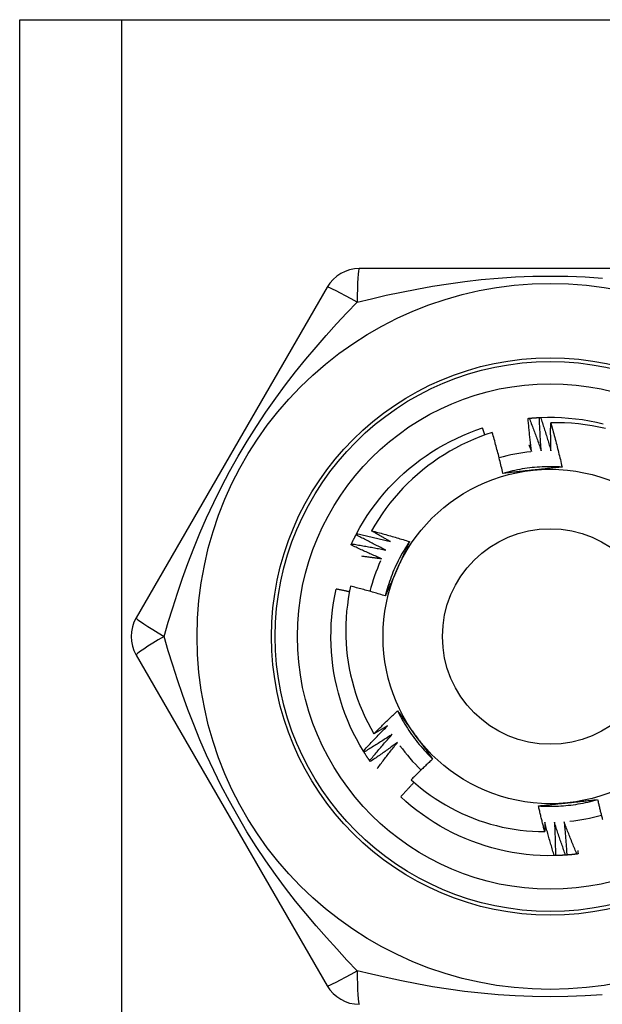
# Model space of a CAD drawing. Header units: inches. Extents: x 10 to 197, y 9 to 109.
# Tile 69 of 111: x 13.56 to 13.868, y 75.201 to 75.722. Entities that reach past the tile are written whole.
import ezdxf

# ---------------------------------------------------------------- set-up
doc = ezdxf.new("R2010")
doc.units = ezdxf.units.IN
doc.header["$MEASUREMENT"] = 0
doc.layers.add('Visible Edges(ANSI)', color=7, linetype='Continuous', lineweight=25)
doc.layers.add('Visible Tangent Edges(ANSI)', color=7, linetype='Continuous', lineweight=25)

msp = doc.modelspace()

# ---------------------------------------------------------------- linework, layer by layer
at = {"layer": 'Visible Edges(ANSI)'}
for p, q in [((13.55973, 75.72247), (13.61358, 75.72247)), ((13.55973, 18.96657), (13.55973, 75.72247)), ((13.61358, 75.72247), (14.06788, 75.72247)), ((13.94188, 75.59058), (13.73958, 75.59058)), ((13.72253, 75.58074), (13.62138, 75.40554)), ((13.73786, 75.44962), (13.73814, 75.45016)), ((13.62138, 75.38586), (13.72253, 75.21066)), ((13.74207, 75.33443), (13.74175, 75.33494)), ((13.74538, 75.32939), (13.74504, 75.32989)), ((13.84346, 75.27959), (13.84285, 75.27958))]:
    msp.add_line(p, q, dxfattribs=at)
at = {"layer": 'Visible Edges(ANSI)', "flags": 128}
for points in [[(13.82897, 75.51125), (13.829, 75.51125), (13.82902, 75.51125), (13.82905, 75.51126), (13.82907, 75.51126), (13.8291, 75.51126), (13.82912, 75.51126), (13.82915, 75.51127), (13.82917, 75.51127), (13.8292, 75.51127), (13.82922, 75.51127), (13.82925, 75.51128), (13.82927, 75.51128), (13.8293, 75.51128), (13.82932, 75.51128), (13.82935, 75.51129), (13.82937, 75.51129), (13.8294, 75.51129), (13.82942, 75.51129), (13.82945, 75.51129), (13.82947, 75.5113), (13.8295, 75.5113), (13.82952, 75.5113), (13.82955, 75.5113), (13.82957, 75.51131)], [(13.83088, 75.49363), (13.83078, 75.49437), (13.83068, 75.4951), (13.83059, 75.49583), (13.8305, 75.49656), (13.83041, 75.49729), (13.83032, 75.49803), (13.83023, 75.49876), (13.83015, 75.49949), (13.83006, 75.50023), (13.82998, 75.50096), (13.8299, 75.50169), (13.82982, 75.50243), (13.82974, 75.50316), (13.82967, 75.5039), (13.82959, 75.50463), (13.82952, 75.50536), (13.82944, 75.5061), (13.82937, 75.50683), (13.8293, 75.50757), (13.82923, 75.5083), (13.82917, 75.50904), (13.8291, 75.50978), (13.82904, 75.51051), (13.82897, 75.51125)], [(13.82957, 75.51131), (13.8298, 75.51133), (13.83002, 75.51135), (13.83025, 75.51137), (13.83048, 75.51139), (13.8307, 75.51141), (13.83093, 75.51143), (13.83115, 75.51145), (13.83138, 75.51147), (13.8316, 75.51148), (13.83183, 75.5115), (13.83205, 75.51152), (13.83228, 75.51154), (13.8325, 75.51155), (13.83273, 75.51157), (13.83296, 75.51158), (13.83318, 75.5116), (13.83341, 75.51161), (13.83363, 75.51163), (13.83386, 75.51164), (13.83408, 75.51165), (13.83431, 75.51167), (13.83454, 75.51168), (13.83476, 75.51169), (13.83499, 75.5117)], [(13.82957, 75.51131), (13.82986, 75.51059), (13.83014, 75.50988), (13.83042, 75.50916), (13.8307, 75.50845), (13.83097, 75.50773), (13.83125, 75.50701), (13.83152, 75.5063), (13.83179, 75.50558), (13.83207, 75.50486), (13.83234, 75.50414), (13.8326, 75.50342), (13.83287, 75.5027), (13.83314, 75.50198), (13.8334, 75.50126), (13.83367, 75.50054), (13.83393, 75.49981), (13.83419, 75.49909), (13.83445, 75.49837), (13.8347, 75.49764), (13.83496, 75.49692), (13.83522, 75.49619), (13.83547, 75.49547), (13.83572, 75.49474), (13.83597, 75.49401)], [(13.83499, 75.5117), (13.83501, 75.5117), (13.83504, 75.5117), (13.83506, 75.51171), (13.83509, 75.51171), (13.83511, 75.51171), (13.83514, 75.51171), (13.83516, 75.51171), (13.83519, 75.51171), (13.83521, 75.51171), (13.83524, 75.51171), (13.83526, 75.51172), (13.83529, 75.51172), (13.83531, 75.51172), (13.83534, 75.51172), (13.83536, 75.51172), (13.83539, 75.51172), (13.83541, 75.51172), (13.83544, 75.51172), (13.83546, 75.51172), (13.83549, 75.51173), (13.83551, 75.51173), (13.83554, 75.51173), (13.83556, 75.51173), (13.83559, 75.51173)], [(13.83597, 75.49401), (13.83591, 75.49475), (13.83586, 75.49549), (13.8358, 75.49622), (13.83575, 75.49696), (13.8357, 75.49769), (13.83565, 75.49843), (13.8356, 75.49917), (13.83555, 75.4999), (13.8355, 75.50064), (13.83546, 75.50138), (13.83542, 75.50211), (13.83537, 75.50285), (13.83533, 75.50359), (13.8353, 75.50432), (13.83526, 75.50506), (13.83522, 75.5058), (13.83519, 75.50654), (13.83515, 75.50727), (13.83512, 75.50801), (13.83509, 75.50875), (13.83506, 75.50949), (13.83504, 75.51023), (13.83501, 75.51096), (13.83499, 75.5117)], [(13.83559, 75.51173), (13.83931, 75.51184), (13.84303, 75.51182), (13.84675, 75.51169), (13.85046, 75.51144), (13.85416, 75.51106), (13.85785, 75.51058), (13.86152, 75.50997), (13.86517, 75.50924), (13.86879, 75.5084)], [(13.83559, 75.51173), (13.83583, 75.511), (13.83608, 75.51027), (13.83632, 75.50955), (13.83656, 75.50882), (13.8368, 75.50809), (13.83704, 75.50736), (13.83727, 75.50663), (13.83751, 75.50589), (13.83774, 75.50516), (13.83798, 75.50443), (13.83821, 75.5037), (13.83844, 75.50296), (13.83866, 75.50223), (13.83889, 75.5015), (13.83912, 75.50076), (13.83934, 75.50003), (13.83956, 75.49929), (13.83978, 75.49856), (13.84, 75.49782), (13.84022, 75.49708), (13.84044, 75.49634), (13.84065, 75.49561), (13.84087, 75.49487), (13.84108, 75.49413)], [(13.73814, 75.45016), (13.73994, 75.45341), (13.74184, 75.45661), (13.74384, 75.45975), (13.74594, 75.46282), (13.74814, 75.46582), (13.75043, 75.46875), (13.75282, 75.4716), (13.7553, 75.47438), (13.75786, 75.47707), (13.76051, 75.47969), (13.76324, 75.48221), (13.76605, 75.48465), (13.76894, 75.487), (13.7719, 75.48925), (13.77493, 75.49141), (13.77803, 75.49346), (13.78119, 75.49542), (13.78441, 75.49728), (13.7877, 75.49903), (13.79103, 75.50067), (13.79442, 75.50221), (13.79785, 75.50364), (13.80133, 75.50496), (13.80485, 75.50616)], [(13.80611, 75.50244), (13.80606, 75.50259), (13.80601, 75.50275), (13.80596, 75.5029), (13.80591, 75.50306), (13.80585, 75.50322), (13.8058, 75.50337), (13.80575, 75.50353), (13.8057, 75.50368), (13.80564, 75.50384), (13.80559, 75.50399), (13.80554, 75.50415), (13.80549, 75.5043), (13.80544, 75.50446), (13.80538, 75.50461), (13.80533, 75.50477), (13.80528, 75.50492), (13.80522, 75.50508), (13.80517, 75.50523), (13.80512, 75.50539), (13.80507, 75.50554), (13.80501, 75.5057), (13.80496, 75.50585), (13.80491, 75.50601), (13.80485, 75.50616)], [(13.84108, 75.49413), (13.84106, 75.49474), (13.84105, 75.49536), (13.84103, 75.49597), (13.84102, 75.49659), (13.84101, 75.4972), (13.841, 75.49782), (13.84099, 75.49843), (13.84098, 75.49905), (13.84097, 75.49967), (13.84096, 75.50028), (13.84096, 75.5009), (13.84095, 75.50151), (13.84095, 75.50213), (13.84094, 75.50274), (13.84094, 75.50336), (13.84094, 75.50397), (13.84094, 75.50459), (13.84094, 75.50521), (13.84094, 75.50582), (13.84095, 75.50644), (13.84095, 75.50705), (13.84096, 75.50767), (13.84096, 75.50828), (13.84097, 75.5089)], [(13.87001, 75.50588), (13.86644, 75.50667), (13.86285, 75.50734), (13.85923, 75.50789), (13.8556, 75.50833), (13.85196, 75.50865), (13.8483, 75.50885), (13.84464, 75.50893), (13.84097, 75.5089)], [(13.84097, 75.5089), (13.84125, 75.50793), (13.84152, 75.50696), (13.8418, 75.50599), (13.84207, 75.50502), (13.84234, 75.50405), (13.8426, 75.50308), (13.84287, 75.5021), (13.84313, 75.50113), (13.84338, 75.50015), (13.84364, 75.49918), (13.84389, 75.4982), (13.84415, 75.49723), (13.84439, 75.49625), (13.84464, 75.49527), (13.84488, 75.49429), (13.84513, 75.49331), (13.84536, 75.49233), (13.8456, 75.49135), (13.84583, 75.49037), (13.84607, 75.48939), (13.84629, 75.48841), (13.84652, 75.48743), (13.84674, 75.48644), (13.84697, 75.48546)], [(13.81002, 75.50374), (13.80668, 75.50264), (13.80337, 75.50142), (13.8001, 75.5001), (13.79687, 75.49868), (13.79369, 75.49716), (13.79056, 75.49554), (13.78749, 75.49382), (13.78448, 75.49201), (13.78153, 75.49011), (13.77863, 75.48812), (13.77581, 75.48603), (13.77305, 75.48386), (13.77035, 75.48159), (13.76773, 75.47924), (13.76518, 75.47681), (13.76271, 75.47429), (13.76032, 75.4717), (13.75802, 75.46904), (13.7558, 75.46631), (13.75368, 75.46351), (13.75164, 75.46064), (13.7497, 75.45771), (13.74785, 75.45473), (13.7461, 75.45168)], [(13.81565, 75.48211), (13.81544, 75.48302), (13.81523, 75.48392), (13.81502, 75.48483), (13.8148, 75.48574), (13.81458, 75.48664), (13.81436, 75.48755), (13.81414, 75.48845), (13.81392, 75.48936), (13.81369, 75.49026), (13.81346, 75.49117), (13.81323, 75.49207), (13.81299, 75.49297), (13.81276, 75.49387), (13.81252, 75.49477), (13.81228, 75.49567), (13.81204, 75.49657), (13.81179, 75.49747), (13.81155, 75.49837), (13.8113, 75.49927), (13.81104, 75.50016), (13.81079, 75.50106), (13.81053, 75.50196), (13.81028, 75.50285), (13.81002, 75.50374)], [(13.82944, 75.49715), (13.8295, 75.497), (13.82956, 75.49686), (13.82962, 75.49671), (13.82968, 75.49656), (13.82974, 75.49642), (13.8298, 75.49627), (13.82986, 75.49613), (13.82992, 75.49598), (13.82998, 75.49583), (13.83004, 75.49569), (13.8301, 75.49554), (13.83016, 75.49539), (13.83022, 75.49525), (13.83028, 75.4951), (13.83034, 75.49495), (13.8304, 75.49481), (13.83046, 75.49466), (13.83052, 75.49451), (13.83058, 75.49437), (13.83064, 75.49422), (13.8307, 75.49407), (13.83076, 75.49393), (13.83082, 75.49378), (13.83088, 75.49363)], [(13.84696, 75.48545), (13.84565, 75.48553), (13.84433, 75.48559), (13.84301, 75.48563), (13.84169, 75.48566), (13.84037, 75.48566), (13.83905, 75.48565), (13.83774, 75.48561), (13.83642, 75.48556), (13.8351, 75.48548), (13.83378, 75.48539), (13.83247, 75.48528), (13.83116, 75.48515), (13.82985, 75.485), (13.82854, 75.48483), (13.82723, 75.48465), (13.82593, 75.48444), (13.82463, 75.48421), (13.82333, 75.48397), (13.82204, 75.48371), (13.82075, 75.48342), (13.81947, 75.48312), (13.81819, 75.4828), (13.81692, 75.48246), (13.81565, 75.48211)], [(13.83147, 75.4838), (13.8308, 75.48373), (13.83014, 75.48366), (13.82948, 75.48359), (13.82881, 75.48352), (13.82815, 75.48345), (13.82749, 75.48338), (13.82683, 75.48331), (13.82617, 75.48324), (13.82551, 75.48317), (13.82485, 75.4831), (13.82419, 75.48303), (13.82353, 75.48296), (13.82287, 75.48289), (13.82221, 75.48282), (13.82155, 75.48275), (13.8209, 75.48268), (13.82024, 75.48261), (13.81958, 75.48254), (13.81893, 75.48247), (13.81827, 75.48239), (13.81761, 75.48232), (13.81696, 75.48225), (13.8163, 75.48218), (13.81565, 75.48211)], [(13.84697, 75.48546), (13.84632, 75.48539), (13.84568, 75.48532), (13.84504, 75.48525), (13.8444, 75.48518), (13.84376, 75.48511), (13.84311, 75.48504), (13.84247, 75.48497), (13.84183, 75.4849), (13.84118, 75.48483), (13.84054, 75.48476), (13.83989, 75.48469), (13.83925, 75.48462), (13.8386, 75.48455), (13.83796, 75.48448), (13.83731, 75.48442), (13.83666, 75.48435), (13.83602, 75.48428), (13.83537, 75.48421), (13.83472, 75.48414), (13.83407, 75.48407), (13.83342, 75.484), (13.83277, 75.48394), (13.83212, 75.48387), (13.83147, 75.4838)], [(13.73546, 75.44476), (13.73555, 75.44496), (13.73565, 75.44517), (13.73574, 75.44537), (13.73584, 75.44558), (13.73594, 75.44578), (13.73604, 75.44598), (13.73613, 75.44619), (13.73623, 75.44639), (13.73633, 75.44659), (13.73643, 75.4468), (13.73653, 75.447), (13.73663, 75.4472), (13.73673, 75.44741), (13.73683, 75.44761), (13.73693, 75.44781), (13.73703, 75.44801), (13.73714, 75.44821), (13.73724, 75.44842), (13.73734, 75.44862), (13.73744, 75.44882), (13.73755, 75.44902), (13.73765, 75.44922), (13.73776, 75.44942), (13.73786, 75.44962)], [(13.7536, 75.44149), (13.75294, 75.44182), (13.75228, 75.44214), (13.75161, 75.44247), (13.75095, 75.4428), (13.75029, 75.44312), (13.74963, 75.44346), (13.74897, 75.44379), (13.74832, 75.44412), (13.74766, 75.44445), (13.747, 75.44479), (13.74634, 75.44513), (13.74569, 75.44546), (13.74503, 75.4458), (13.74438, 75.44614), (13.74372, 75.44649), (13.74307, 75.44683), (13.74242, 75.44717), (13.74176, 75.44752), (13.74111, 75.44787), (13.74046, 75.44821), (13.73981, 75.44856), (13.73916, 75.44892), (13.73851, 75.44927), (13.73786, 75.44962)], [(13.73814, 75.45016), (13.73889, 75.45), (13.73965, 75.44984), (13.7404, 75.44968), (13.74115, 75.44951), (13.7419, 75.44935), (13.74265, 75.44918), (13.7434, 75.44902), (13.74415, 75.44885), (13.7449, 75.44868), (13.74564, 75.44851), (13.74639, 75.44833), (13.74714, 75.44816), (13.74789, 75.44798), (13.74864, 75.44781), (13.74938, 75.44763), (13.75013, 75.44745), (13.75088, 75.44727), (13.75162, 75.44708), (13.75237, 75.4469), (13.75312, 75.44671), (13.75386, 75.44653), (13.75461, 75.44634), (13.75535, 75.44615), (13.7561, 75.44595)], [(13.7461, 75.45168), (13.74694, 75.45146), (13.74778, 75.45125), (13.74862, 75.45103), (13.74946, 75.4508), (13.7503, 75.45058), (13.75113, 75.45035), (13.75197, 75.45013), (13.75281, 75.4499), (13.75364, 75.44967), (13.75448, 75.44943), (13.75531, 75.4492), (13.75615, 75.44896), (13.75698, 75.44872), (13.75781, 75.44848), (13.75865, 75.44824), (13.75948, 75.448), (13.76031, 75.44775), (13.76114, 75.44751), (13.76197, 75.44726), (13.7628, 75.447), (13.76363, 75.44675), (13.76446, 75.4465), (13.76529, 75.44624), (13.76612, 75.44598)], [(13.7561, 75.44595), (13.75568, 75.44619), (13.75526, 75.44642), (13.75484, 75.44665), (13.75442, 75.44689), (13.754, 75.44712), (13.75358, 75.44736), (13.75316, 75.44759), (13.75275, 75.44783), (13.75233, 75.44807), (13.75191, 75.4483), (13.7515, 75.44854), (13.75108, 75.44878), (13.75066, 75.44902), (13.75025, 75.44926), (13.74983, 75.4495), (13.74942, 75.44974), (13.749, 75.44998), (13.74859, 75.45022), (13.74817, 75.45046), (13.74776, 75.4507), (13.74734, 75.45095), (13.74693, 75.45119), (13.74652, 75.45144), (13.7461, 75.45168)], [(13.7352, 75.44421), (13.73521, 75.44423), (13.73522, 75.44426), (13.73523, 75.44428), (13.73524, 75.4443), (13.73525, 75.44432), (13.73526, 75.44435), (13.73528, 75.44437), (13.73529, 75.44439), (13.7353, 75.44442), (13.73531, 75.44444), (13.73532, 75.44446), (13.73533, 75.44448), (13.73534, 75.44451), (13.73535, 75.44453), (13.73536, 75.44455), (13.73537, 75.44458), (13.73538, 75.4446), (13.73539, 75.44462), (13.7354, 75.44464), (13.73541, 75.44467), (13.73542, 75.44469), (13.73543, 75.44471), (13.73544, 75.44473), (13.73546, 75.44476)], [(13.75134, 75.43691), (13.75066, 75.4372), (13.74999, 75.43749), (13.74931, 75.43778), (13.74863, 75.43807), (13.74795, 75.43837), (13.74728, 75.43866), (13.7466, 75.43896), (13.74593, 75.43926), (13.74525, 75.43956), (13.74458, 75.43986), (13.7439, 75.44016), (13.74323, 75.44046), (13.74256, 75.44077), (13.74189, 75.44107), (13.74122, 75.44138), (13.74055, 75.44169), (13.73988, 75.442), (13.73921, 75.44231), (13.73854, 75.44263), (13.73787, 75.44294), (13.7372, 75.44326), (13.73653, 75.44357), (13.73587, 75.44389), (13.7352, 75.44421)], [(13.73546, 75.44476), (13.73621, 75.44464), (13.73697, 75.44452), (13.73773, 75.4444), (13.73849, 75.44427), (13.73925, 75.44415), (13.74, 75.44402), (13.74076, 75.44389), (13.74152, 75.44376), (13.74227, 75.44363), (13.74303, 75.4435), (13.74379, 75.44337), (13.74454, 75.44323), (13.7453, 75.44309), (13.74606, 75.44296), (13.74681, 75.44282), (13.74757, 75.44268), (13.74832, 75.44253), (13.74908, 75.44239), (13.74983, 75.44224), (13.75059, 75.4421), (13.75134, 75.44195), (13.75209, 75.4418), (13.75285, 75.44165), (13.7536, 75.44149)], [(13.76612, 75.44598), (13.76539, 75.44488), (13.76468, 75.44377), (13.76399, 75.44265), (13.76331, 75.44151), (13.76264, 75.44037), (13.762, 75.43922), (13.76137, 75.43806), (13.76076, 75.4369), (13.76016, 75.43572), (13.75958, 75.43453), (13.75902, 75.43334), (13.75848, 75.43214), (13.75795, 75.43093), (13.75744, 75.42971), (13.75695, 75.42849), (13.75648, 75.42725), (13.75603, 75.42602), (13.75559, 75.42477), (13.75517, 75.42352), (13.75477, 75.42226), (13.75439, 75.421), (13.75403, 75.41973), (13.75368, 75.41846), (13.75336, 75.41718)], [(13.76612, 75.44598), (13.76586, 75.44539), (13.7656, 75.4448), (13.76534, 75.44421), (13.76508, 75.44362), (13.76482, 75.44302), (13.76456, 75.44243), (13.76429, 75.44184), (13.76403, 75.44125), (13.76377, 75.44066), (13.76351, 75.44007), (13.76325, 75.43947), (13.76298, 75.43888), (13.76272, 75.43829), (13.76246, 75.43769), (13.76219, 75.4371), (13.76193, 75.43651), (13.76166, 75.43591), (13.7614, 75.43532), (13.76113, 75.43472), (13.76087, 75.43412), (13.7606, 75.43353), (13.76034, 75.43293), (13.76007, 75.43233), (13.7598, 75.43173)], [(13.74075, 75.43836), (13.7412, 75.4383), (13.74164, 75.43825), (13.74208, 75.43819), (13.74252, 75.43814), (13.74296, 75.43808), (13.7434, 75.43802), (13.74385, 75.43796), (13.74429, 75.43791), (13.74473, 75.43785), (13.74517, 75.43779), (13.74561, 75.43773), (13.74605, 75.43767), (13.74649, 75.43761), (13.74693, 75.43755), (13.74738, 75.43749), (13.74782, 75.43742), (13.74826, 75.43736), (13.7487, 75.4373), (13.74914, 75.43724), (13.74958, 75.43717), (13.75002, 75.43711), (13.75046, 75.43704), (13.7509, 75.43698), (13.75134, 75.43691)], [(13.7598, 75.43173), (13.75953, 75.43112), (13.75926, 75.43051), (13.75899, 75.4299), (13.75872, 75.42929), (13.75845, 75.42868), (13.75818, 75.42808), (13.75791, 75.42747), (13.75764, 75.42686), (13.75737, 75.42625), (13.7571, 75.42565), (13.75683, 75.42504), (13.75656, 75.42444), (13.75629, 75.42383), (13.75602, 75.42322), (13.75576, 75.42262), (13.75549, 75.42201), (13.75522, 75.42141), (13.75495, 75.42081), (13.75469, 75.4202), (13.75442, 75.4196), (13.75415, 75.41899), (13.75389, 75.41839), (13.75362, 75.41779), (13.75336, 75.41718)], [(13.74175, 75.33494), (13.73985, 75.33814), (13.73806, 75.3414), (13.73638, 75.34472), (13.7348, 75.34809), (13.73333, 75.3515), (13.73196, 75.35497), (13.73072, 75.35847), (13.72958, 75.36201), (13.72856, 75.36559), (13.72765, 75.3692), (13.72686, 75.37283), (13.72619, 75.37649), (13.72563, 75.38017), (13.72519, 75.38386), (13.72487, 75.38757), (13.72467, 75.39129), (13.72459, 75.395), (13.72463, 75.39872), (13.72478, 75.40244), (13.72506, 75.40615), (13.72545, 75.40985), (13.72596, 75.41353), (13.72659, 75.4172), (13.72734, 75.42085)], [(13.73437, 75.41935), (13.73408, 75.41941), (13.73379, 75.41948), (13.73349, 75.41954), (13.7332, 75.4196), (13.73291, 75.41967), (13.73262, 75.41973), (13.73232, 75.4198), (13.73203, 75.41986), (13.73174, 75.41992), (13.73145, 75.41999), (13.73115, 75.42005), (13.73086, 75.42011), (13.73057, 75.42017), (13.73027, 75.42024), (13.72998, 75.4203), (13.72969, 75.42036), (13.72939, 75.42042), (13.7291, 75.42048), (13.72881, 75.42054), (13.72851, 75.4206), (13.72822, 75.42067), (13.72793, 75.42073), (13.72763, 75.42079), (13.72734, 75.42085)], [(13.73499, 75.42234), (13.73431, 75.41903), (13.73373, 75.41571), (13.73326, 75.41237), (13.73289, 75.40902), (13.73263, 75.40565), (13.73247, 75.40227), (13.73241, 75.39889), (13.73246, 75.3955), (13.73262, 75.39213), (13.73288, 75.38876), (13.73325, 75.3854), (13.73372, 75.38206), (13.7343, 75.37874), (13.73498, 75.37544), (13.73576, 75.37216), (13.73664, 75.36891), (13.73763, 75.36568), (13.73872, 75.36248), (13.73991, 75.35932), (13.7412, 75.35619), (13.74259, 75.3531), (13.74407, 75.35007), (13.74565, 75.34708), (13.74732, 75.34415)], [(13.75336, 75.41718), (13.7526, 75.41742), (13.75184, 75.41765), (13.75108, 75.41788), (13.75032, 75.41811), (13.74955, 75.41834), (13.74879, 75.41856), (13.74803, 75.41878), (13.74726, 75.41901), (13.7465, 75.41923), (13.74574, 75.41945), (13.74497, 75.41966), (13.74421, 75.41988), (13.74344, 75.42009), (13.74267, 75.4203), (13.74191, 75.42051), (13.74114, 75.42072), (13.74037, 75.42093), (13.7396, 75.42114), (13.73884, 75.42134), (13.73807, 75.42154), (13.7373, 75.42174), (13.73653, 75.42194), (13.73576, 75.42214), (13.73499, 75.42234)], [(13.74732, 75.34415), (13.74783, 75.34467), (13.74834, 75.34518), (13.74886, 75.34569), (13.74937, 75.3462), (13.74989, 75.34671), (13.75041, 75.34722), (13.75093, 75.34773), (13.75144, 75.34824), (13.75196, 75.34875), (13.75249, 75.34925), (13.75301, 75.34975), (13.75353, 75.35026), (13.75405, 75.35076), (13.75458, 75.35126), (13.75511, 75.35176), (13.75563, 75.35226), (13.75616, 75.35276), (13.75669, 75.35326), (13.75722, 75.35376), (13.75775, 75.35425), (13.75828, 75.35475), (13.75881, 75.35524), (13.75935, 75.35573), (13.75988, 75.35623)], [(13.75988, 75.35623), (13.76026, 75.35571), (13.76064, 75.35518), (13.76103, 75.35466), (13.76141, 75.35414), (13.76179, 75.35362), (13.76217, 75.3531), (13.76255, 75.35258), (13.76294, 75.35206), (13.76332, 75.35153), (13.7637, 75.35101), (13.76408, 75.35049), (13.76446, 75.34996), (13.76484, 75.34944), (13.76523, 75.34891), (13.76561, 75.34839), (13.76599, 75.34786), (13.76637, 75.34733), (13.76676, 75.34681), (13.76714, 75.34628), (13.76753, 75.34575), (13.76791, 75.34522), (13.76829, 75.34469), (13.76868, 75.34416), (13.76906, 75.34363)], [(13.75989, 75.35623), (13.76047, 75.35505), (13.76108, 75.35388), (13.7617, 75.35271), (13.76234, 75.35156), (13.763, 75.35042), (13.76367, 75.34928), (13.76436, 75.34816), (13.76507, 75.34704), (13.76579, 75.34594), (13.76653, 75.34484), (13.76728, 75.34376), (13.76805, 75.34269), (13.76883, 75.34163), (13.76963, 75.34058), (13.77045, 75.33954), (13.77128, 75.33852), (13.77213, 75.3375), (13.77298, 75.3365), (13.77386, 75.33552), (13.77475, 75.33454), (13.77565, 75.33358), (13.77657, 75.33263), (13.7775, 75.3317), (13.77844, 75.33078)], [(13.74175, 75.33494), (13.74227, 75.33551), (13.74278, 75.33607), (13.7433, 75.33664), (13.74383, 75.3372), (13.74435, 75.33777), (13.74487, 75.33833), (13.7454, 75.33889), (13.74592, 75.33945), (13.74645, 75.34001), (13.74698, 75.34057), (13.7475, 75.34113), (13.74803, 75.34168), (13.74857, 75.34224), (13.7491, 75.34279), (13.74963, 75.34334), (13.75016, 75.3439), (13.7507, 75.34445), (13.75124, 75.345), (13.75177, 75.34555), (13.75231, 75.3461), (13.75285, 75.34664), (13.75339, 75.34719), (13.75394, 75.34774), (13.75448, 75.34828)], [(13.75448, 75.34828), (13.75418, 75.3481), (13.75389, 75.34793), (13.75359, 75.34776), (13.75329, 75.34758), (13.75299, 75.34741), (13.7527, 75.34723), (13.7524, 75.34706), (13.7521, 75.34689), (13.7518, 75.34671), (13.75151, 75.34654), (13.75121, 75.34637), (13.75091, 75.3462), (13.75061, 75.34603), (13.75031, 75.34585), (13.75001, 75.34568), (13.74972, 75.34551), (13.74942, 75.34534), (13.74912, 75.34517), (13.74882, 75.345), (13.74852, 75.34483), (13.74822, 75.34466), (13.74792, 75.34449), (13.74762, 75.34432), (13.74732, 75.34415)], [(13.75706, 75.34387), (13.75644, 75.34346), (13.75583, 75.34305), (13.75521, 75.34265), (13.75459, 75.34225), (13.75397, 75.34184), (13.75335, 75.34144), (13.75273, 75.34104), (13.75211, 75.34064), (13.75149, 75.34025), (13.75087, 75.33985), (13.75024, 75.33945), (13.74962, 75.33906), (13.74899, 75.33867), (13.74837, 75.33828), (13.74774, 75.33789), (13.74711, 75.3375), (13.74649, 75.33711), (13.74586, 75.33672), (13.74523, 75.33634), (13.7446, 75.33595), (13.74396, 75.33557), (13.74333, 75.33519), (13.7427, 75.33481), (13.74207, 75.33443)], [(13.74504, 75.32989), (13.74552, 75.33048), (13.74601, 75.33107), (13.7465, 75.33166), (13.74699, 75.33225), (13.74748, 75.33284), (13.74798, 75.33343), (13.74847, 75.33402), (13.74897, 75.33461), (13.74947, 75.33519), (13.74996, 75.33578), (13.75046, 75.33636), (13.75096, 75.33694), (13.75146, 75.33753), (13.75197, 75.33811), (13.75247, 75.33869), (13.75298, 75.33927), (13.75348, 75.33984), (13.75399, 75.34042), (13.7545, 75.341), (13.75501, 75.34157), (13.75552, 75.34215), (13.75603, 75.34272), (13.75654, 75.34329), (13.75706, 75.34387)], [(13.76906, 75.34363), (13.76946, 75.34309), (13.76985, 75.34255), (13.77024, 75.34201), (13.77063, 75.34147), (13.77103, 75.34094), (13.77142, 75.3404), (13.77181, 75.33986), (13.7722, 75.33932), (13.77259, 75.33878), (13.77298, 75.33825), (13.77337, 75.33771), (13.77376, 75.33718), (13.77415, 75.33664), (13.77454, 75.33611), (13.77493, 75.33557), (13.77532, 75.33504), (13.77571, 75.3345), (13.7761, 75.33397), (13.77649, 75.33344), (13.77688, 75.33291), (13.77727, 75.33237), (13.77766, 75.33184), (13.77805, 75.33131), (13.77844, 75.33078)], [(13.75986, 75.33959), (13.75927, 75.33916), (13.75867, 75.33872), (13.75808, 75.33828), (13.75748, 75.33785), (13.75688, 75.33741), (13.75629, 75.33698), (13.75569, 75.33655), (13.75509, 75.33612), (13.75449, 75.33569), (13.75389, 75.33526), (13.75329, 75.33483), (13.75268, 75.33441), (13.75208, 75.33398), (13.75147, 75.33356), (13.75087, 75.33314), (13.75026, 75.33272), (13.74965, 75.3323), (13.74905, 75.33188), (13.74844, 75.33146), (13.74783, 75.33104), (13.74722, 75.33063), (13.7466, 75.33021), (13.74599, 75.3298), (13.74538, 75.32939)], [(13.7491, 75.32571), (13.74953, 75.32629), (13.74997, 75.32688), (13.75041, 75.32747), (13.75085, 75.32805), (13.75129, 75.32864), (13.75173, 75.32922), (13.75217, 75.3298), (13.75261, 75.33039), (13.75306, 75.33097), (13.7535, 75.33155), (13.75395, 75.33213), (13.7544, 75.33271), (13.75485, 75.33329), (13.7553, 75.33386), (13.75575, 75.33444), (13.7562, 75.33502), (13.75666, 75.33559), (13.75711, 75.33616), (13.75757, 75.33674), (13.75802, 75.33731), (13.75848, 75.33788), (13.75894, 75.33845), (13.7594, 75.33902), (13.75986, 75.33959)], [(13.74504, 75.32989), (13.74491, 75.33007), (13.74478, 75.33026), (13.74465, 75.33045), (13.74453, 75.33063), (13.7444, 75.33082), (13.74427, 75.33101), (13.74415, 75.3312), (13.74402, 75.33138), (13.7439, 75.33157), (13.74377, 75.33176), (13.74365, 75.33195), (13.74352, 75.33214), (13.7434, 75.33233), (13.74328, 75.33252), (13.74315, 75.33271), (13.74303, 75.3329), (13.74291, 75.33309), (13.74279, 75.33328), (13.74267, 75.33347), (13.74255, 75.33366), (13.74243, 75.33385), (13.7423, 75.33404), (13.74219, 75.33424), (13.74207, 75.33443)], [(13.77844, 75.33078), (13.77796, 75.33033), (13.77748, 75.32988), (13.777, 75.32943), (13.77652, 75.32898), (13.77604, 75.32853), (13.77556, 75.32808), (13.77508, 75.32762), (13.7746, 75.32717), (13.77413, 75.32671), (13.77365, 75.32626), (13.77318, 75.3258), (13.77271, 75.32534), (13.77223, 75.32488), (13.77176, 75.32443), (13.77129, 75.32397), (13.77082, 75.3235), (13.77035, 75.32304), (13.76988, 75.32258), (13.76942, 75.32212), (13.76895, 75.32165), (13.76848, 75.32119), (13.76802, 75.32072), (13.76755, 75.32026), (13.76709, 75.31979)], [(13.76862, 75.31842), (13.76832, 75.31811), (13.76802, 75.31779), (13.76772, 75.31747), (13.76742, 75.31716), (13.76712, 75.31684), (13.76682, 75.31653), (13.76653, 75.31621), (13.76623, 75.31589), (13.76593, 75.31557), (13.76563, 75.31525), (13.76534, 75.31494), (13.76504, 75.31462), (13.76475, 75.3143), (13.76445, 75.31398), (13.76416, 75.31366), (13.76386, 75.31334), (13.76357, 75.31302), (13.76328, 75.31269), (13.76298, 75.31237), (13.76269, 75.31205), (13.7624, 75.31173), (13.76211, 75.31141), (13.76181, 75.31108), (13.76152, 75.31076)], [(13.76709, 75.31979), (13.76951, 75.31764), (13.772, 75.31557), (13.77454, 75.31358), (13.77715, 75.31167), (13.77981, 75.30984), (13.78253, 75.30809), (13.7853, 75.30642), (13.78812, 75.30484), (13.79099, 75.30335), (13.7939, 75.30195), (13.79687, 75.30063), (13.79987, 75.29941), (13.80291, 75.29828), (13.80597, 75.29725), (13.80907, 75.29631), (13.81219, 75.29547), (13.81533, 75.29473), (13.81849, 75.29408), (13.82168, 75.29354), (13.82488, 75.29309), (13.82809, 75.29274), (13.83132, 75.2925), (13.83455, 75.29235), (13.83779, 75.29231)], [(13.84285, 75.27958), (13.83913, 75.27957), (13.83542, 75.27968), (13.8317, 75.27991), (13.828, 75.28026), (13.82431, 75.28073), (13.82063, 75.28131), (13.81698, 75.28201), (13.81335, 75.28283), (13.80975, 75.28377), (13.80618, 75.28482), (13.80265, 75.28598), (13.79915, 75.28726), (13.7957, 75.28864), (13.7923, 75.29014), (13.78894, 75.29175), (13.78564, 75.29346), (13.78239, 75.29527), (13.77921, 75.29719), (13.77608, 75.29922), (13.77303, 75.30134), (13.77004, 75.30355), (13.76712, 75.30586), (13.76428, 75.30827), (13.76152, 75.31076)], [(13.83449, 75.30595), (13.83581, 75.30587), (13.83713, 75.30581), (13.83845, 75.30577), (13.83976, 75.30575), (13.84108, 75.30574), (13.8424, 75.30576), (13.84372, 75.30579), (13.84504, 75.30585), (13.84636, 75.30592), (13.84767, 75.30601), (13.84899, 75.30612), (13.8503, 75.30625), (13.85161, 75.3064), (13.85292, 75.30657), (13.85422, 75.30676), (13.85553, 75.30697), (13.85683, 75.30719), (13.85812, 75.30744), (13.85942, 75.3077), (13.8607, 75.30798), (13.86199, 75.30828), (13.86327, 75.3086), (13.86454, 75.30894), (13.86581, 75.3093)], [(13.83449, 75.30595), (13.83513, 75.30602), (13.83578, 75.30609), (13.83642, 75.30616), (13.83706, 75.30623), (13.8377, 75.3063), (13.83834, 75.30637), (13.83899, 75.30644), (13.83963, 75.30651), (13.84027, 75.30658), (13.84092, 75.30665), (13.84156, 75.30671), (13.84221, 75.30678), (13.84285, 75.30685), (13.8435, 75.30692), (13.84415, 75.30699), (13.84479, 75.30706), (13.84544, 75.30713), (13.84609, 75.30719), (13.84674, 75.30726), (13.84739, 75.30733), (13.84803, 75.3074), (13.84869, 75.30747), (13.84934, 75.30754), (13.84999, 75.3076)], [(13.83779, 75.29231), (13.83765, 75.29287), (13.8375, 75.29344), (13.83736, 75.294), (13.83721, 75.29457), (13.83707, 75.29514), (13.83692, 75.2957), (13.83678, 75.29627), (13.83664, 75.29684), (13.8365, 75.29741), (13.83636, 75.29797), (13.83622, 75.29854), (13.83608, 75.29911), (13.83595, 75.29968), (13.83581, 75.30025), (13.83567, 75.30082), (13.83554, 75.30139), (13.83541, 75.30196), (13.83527, 75.30253), (13.83514, 75.30309), (13.83501, 75.30366), (13.83488, 75.30424), (13.83475, 75.30481), (13.83462, 75.30538), (13.83449, 75.30595)], [(13.84999, 75.3076), (13.85065, 75.30767), (13.85132, 75.30774), (13.85198, 75.30781), (13.85264, 75.30788), (13.85331, 75.30795), (13.85397, 75.30802), (13.85463, 75.30809), (13.85529, 75.30816), (13.85595, 75.30823), (13.85661, 75.3083), (13.85727, 75.30837), (13.85793, 75.30844), (13.85859, 75.30851), (13.85925, 75.30858), (13.8599, 75.30865), (13.86056, 75.30873), (13.86122, 75.3088), (13.86188, 75.30887), (13.86253, 75.30894), (13.86319, 75.30901), (13.86384, 75.30908), (13.8645, 75.30915), (13.86515, 75.30922), (13.86581, 75.3093)], [(13.86581, 75.3093), (13.86593, 75.30879), (13.86604, 75.30828), (13.86616, 75.30777), (13.86628, 75.30726), (13.8664, 75.30676), (13.86652, 75.30625), (13.86664, 75.30574), (13.86676, 75.30523), (13.86688, 75.30473), (13.86701, 75.30422), (13.86713, 75.30371), (13.86725, 75.30321), (13.86738, 75.3027), (13.86751, 75.30219), (13.86763, 75.30169), (13.86776, 75.30118), (13.86789, 75.30068), (13.86802, 75.30017), (13.86814, 75.29967), (13.86827, 75.29916), (13.86841, 75.29866)], [(13.83782, 75.29732), (13.83782, 75.29711), (13.83782, 75.2969), (13.83782, 75.29669), (13.83782, 75.29648), (13.83782, 75.29627), (13.83782, 75.29607), (13.83782, 75.29586), (13.83782, 75.29565), (13.83782, 75.29544), (13.83782, 75.29523), (13.83782, 75.29502), (13.83782, 75.29481), (13.83782, 75.2946), (13.83781, 75.29439), (13.83781, 75.29419), (13.83781, 75.29398), (13.83781, 75.29377), (13.83781, 75.29356), (13.83781, 75.29335), (13.8378, 75.29314), (13.8378, 75.29293), (13.8378, 75.29272), (13.8378, 75.29252), (13.83779, 75.29231)], [(13.84285, 75.27958), (13.84263, 75.28031), (13.8424, 75.28105), (13.84218, 75.28178), (13.84196, 75.28252), (13.84174, 75.28325), (13.84152, 75.28399), (13.8413, 75.28473), (13.84109, 75.28546), (13.84087, 75.2862), (13.84066, 75.28694), (13.84045, 75.28768), (13.84024, 75.28842), (13.84003, 75.28916), (13.83982, 75.2899), (13.83961, 75.29064), (13.83941, 75.29138), (13.83921, 75.29212), (13.839, 75.29286), (13.8388, 75.2936), (13.8386, 75.29434), (13.83841, 75.29509), (13.83821, 75.29583), (13.83801, 75.29657), (13.83782, 75.29732)], [(13.84293, 75.2973), (13.84297, 75.29656), (13.84301, 75.29583), (13.84304, 75.29509), (13.84308, 75.29435), (13.84311, 75.29361), (13.84314, 75.29288), (13.84317, 75.29214), (13.8432, 75.2914), (13.84323, 75.29067), (13.84325, 75.28993), (13.84328, 75.28919), (13.8433, 75.28845), (13.84332, 75.28771), (13.84334, 75.28698), (13.84336, 75.28624), (13.84338, 75.2855), (13.84339, 75.28476), (13.8434, 75.28402), (13.84342, 75.28329), (13.84343, 75.28255), (13.84344, 75.28181), (13.84345, 75.28107), (13.84345, 75.28033), (13.84346, 75.27959)], [(13.84888, 75.27985), (13.84861, 75.28057), (13.84835, 75.28129), (13.84809, 75.28201), (13.84783, 75.28273), (13.84757, 75.28346), (13.84732, 75.28418), (13.84706, 75.28491), (13.84681, 75.28563), (13.84655, 75.28636), (13.8463, 75.28708), (13.84605, 75.28781), (13.84581, 75.28854), (13.84556, 75.28926), (13.84531, 75.28999), (13.84507, 75.29072), (13.84483, 75.29145), (13.84458, 75.29218), (13.84434, 75.29291), (13.8441, 75.29364), (13.84387, 75.29437), (13.84363, 75.2951), (13.8434, 75.29583), (13.84316, 75.29657), (13.84293, 75.2973)], [(13.84804, 75.29755), (13.84811, 75.29681), (13.84819, 75.29608), (13.84826, 75.29534), (13.84833, 75.29461), (13.84841, 75.29388), (13.84848, 75.29314), (13.84854, 75.29241), (13.84861, 75.29167), (13.84868, 75.29094), (13.84874, 75.2902), (13.8488, 75.28947), (13.84886, 75.28873), (13.84892, 75.28799), (13.84898, 75.28726), (13.84904, 75.28652), (13.84909, 75.28579), (13.84914, 75.28505), (13.8492, 75.28431), (13.84925, 75.28358), (13.8493, 75.28284), (13.84935, 75.2821), (13.84939, 75.28137), (13.84944, 75.28063), (13.84948, 75.27989)], [(13.85488, 75.28043), (13.85458, 75.28113), (13.85428, 75.28184), (13.85398, 75.28255), (13.85369, 75.28326), (13.85339, 75.28396), (13.8531, 75.28467), (13.8528, 75.28538), (13.85251, 75.28609), (13.85222, 75.28681), (13.85193, 75.28752), (13.85165, 75.28823), (13.85136, 75.28894), (13.85108, 75.28966), (13.85079, 75.29037), (13.85051, 75.29109), (13.85023, 75.2918), (13.84995, 75.29252), (13.84967, 75.29323), (13.8494, 75.29395), (13.84912, 75.29467), (13.84885, 75.29539), (13.84858, 75.29611), (13.84831, 75.29683), (13.84804, 75.29755)], [(13.84888, 75.27985), (13.84865, 75.27983), (13.84843, 75.27982), (13.8482, 75.2798), (13.84798, 75.27979), (13.84775, 75.27977), (13.84752, 75.27976), (13.8473, 75.27975), (13.84707, 75.27973), (13.84685, 75.27972), (13.84662, 75.27971), (13.84639, 75.2797), (13.84617, 75.27969), (13.84594, 75.27968), (13.84572, 75.27967), (13.84549, 75.27966), (13.84527, 75.27965), (13.84504, 75.27964), (13.84481, 75.27963), (13.84459, 75.27962), (13.84436, 75.27962), (13.84414, 75.27961), (13.84391, 75.2796), (13.84368, 75.2796), (13.84346, 75.27959)], [(13.84948, 75.27989), (13.84945, 75.27989), (13.84943, 75.27989), (13.8494, 75.27988), (13.84938, 75.27988), (13.84935, 75.27988), (13.84933, 75.27988), (13.8493, 75.27988), (13.84928, 75.27988), (13.84925, 75.27987), (13.84923, 75.27987), (13.8492, 75.27987), (13.84918, 75.27987), (13.84915, 75.27987), (13.84913, 75.27986), (13.8491, 75.27986), (13.84908, 75.27986), (13.84905, 75.27986), (13.84903, 75.27986), (13.849, 75.27986), (13.84898, 75.27985), (13.84895, 75.27985), (13.84893, 75.27985), (13.8489, 75.27985), (13.84888, 75.27985)], [(13.85488, 75.28043), (13.85466, 75.2804), (13.85443, 75.28037), (13.85421, 75.28035), (13.85398, 75.28032), (13.85376, 75.28029), (13.85353, 75.28027), (13.85331, 75.28024), (13.85308, 75.28022), (13.85286, 75.2802), (13.85263, 75.28017), (13.85241, 75.28015), (13.85218, 75.28013), (13.85196, 75.2801), (13.85173, 75.28008), (13.85151, 75.28006), (13.85128, 75.28004), (13.85106, 75.28002), (13.85083, 75.28), (13.85061, 75.27998), (13.85038, 75.27996), (13.85016, 75.27994), (13.84993, 75.27993), (13.84971, 75.27991), (13.84948, 75.27989)], [(13.85548, 75.2805), (13.85545, 75.2805), (13.85543, 75.28049), (13.8554, 75.28049), (13.85538, 75.28049), (13.85535, 75.28049), (13.85533, 75.28048), (13.8553, 75.28048), (13.85528, 75.28048), (13.85525, 75.28047), (13.85523, 75.28047), (13.8552, 75.28047), (13.85518, 75.28046), (13.85515, 75.28046), (13.85513, 75.28046), (13.8551, 75.28045), (13.85508, 75.28045), (13.85505, 75.28045), (13.85503, 75.28044), (13.85501, 75.28044), (13.85498, 75.28044), (13.85496, 75.28044), (13.85493, 75.28043), (13.85491, 75.28043), (13.85488, 75.28043)], [(13.85528, 75.28227), (13.85529, 75.2822), (13.8553, 75.28212), (13.85531, 75.28205), (13.85531, 75.28197), (13.85532, 75.2819), (13.85533, 75.28183), (13.85534, 75.28175), (13.85535, 75.28168), (13.85536, 75.28161), (13.85536, 75.28153), (13.85537, 75.28146), (13.85538, 75.28139), (13.85539, 75.28131), (13.8554, 75.28124), (13.85541, 75.28116), (13.85541, 75.28109), (13.85542, 75.28102), (13.85543, 75.28094), (13.85544, 75.28087), (13.85545, 75.2808), (13.85545, 75.28072), (13.85546, 75.28065), (13.85547, 75.28057), (13.85548, 75.2805)]]:
    msp.add_lwpolyline(points, dxfattribs=at)
at = {"layer": 'Visible Edges(ANSI)'}
for radius in [0.18701, 0.13386, 0.08858]:
    msp.add_circle((13.84073, 75.3957), radius, dxfattribs=at)
for centre, radius, start, end in [((13.73958, 75.5709), 0.01969, 90, 150), ((13.84073, 75.3957), 0.09843, 96.0181, 105.9569), ((13.84073, 75.3957), 0.09843, 156.0181, 165.9569), ((13.63843, 75.3957), 0.01969, 150, 210), ((13.84073, 75.3957), 0.09843, 216.0181, 225.9569), ((13.84073, 75.3957), 0.09843, 276.0181, 285.9569), ((13.73958, 75.22051), 0.01969, 210, 270)]:
    msp.add_arc(centre, radius, start, end, dxfattribs=at)
at = {"layer": 'Visible Tangent Edges(ANSI)'}
msp.add_line((13.61358, 75.72247), (13.61358, 18.96657), dxfattribs=at)
at = {"layer": 'Visible Tangent Edges(ANSI)', "flags": 128}
for points in [[(13.73848, 75.5728), (13.7461, 75.57466), (13.7539, 75.57646), (13.76187, 75.57817), (13.77002, 75.57977), (13.77833, 75.58126), (13.7868, 75.58259), (13.79542, 75.58377), (13.8042, 75.58477), (13.81315, 75.58557), (13.82224, 75.58616), (13.83146, 75.58652), (13.84075, 75.58665), (13.85006, 75.58652), (13.85928, 75.58616), (13.86837, 75.58557)], [(13.63623, 75.3957), (13.63843, 75.40323), (13.64078, 75.41088), (13.64328, 75.41865), (13.64597, 75.42651), (13.64884, 75.43445), (13.65191, 75.44245), (13.6552, 75.4505), (13.65873, 75.45861), (13.66251, 75.46676), (13.66655, 75.47493), (13.67085, 75.4831), (13.67538, 75.49121), (13.68014, 75.49919), (13.68506, 75.50699), (13.69013, 75.51458), (13.6953, 75.52193), (13.70055, 75.52904), (13.70588, 75.5359), (13.71126, 75.54255), (13.71668, 75.54898), (13.72213, 75.55522), (13.7276, 75.56126), (13.73305, 75.56713), (13.73848, 75.5728)], [(13.73848, 75.2186), (13.73306, 75.22427), (13.72761, 75.23013), (13.72214, 75.23618), (13.71667, 75.24244), (13.71123, 75.24889), (13.70584, 75.25555), (13.70051, 75.26243), (13.69525, 75.26954), (13.69008, 75.27689), (13.68502, 75.28447), (13.6801, 75.29228), (13.67535, 75.30026), (13.67081, 75.30837), (13.66651, 75.31654), (13.66247, 75.32472), (13.65869, 75.33287), (13.65517, 75.34097), (13.65189, 75.34902), (13.64882, 75.357), (13.64596, 75.36491), (13.64329, 75.37275), (13.64078, 75.38051), (13.63843, 75.38817), (13.63623, 75.3957)], [(13.86831, 75.20583), (13.85921, 75.20524), (13.85, 75.20488), (13.84071, 75.20476), (13.8314, 75.20488), (13.82217, 75.20524), (13.81309, 75.20584), (13.80415, 75.20664), (13.79537, 75.20764), (13.78676, 75.20881), (13.77831, 75.21015), (13.77002, 75.21163), (13.76188, 75.21324), (13.75391, 75.21495), (13.74611, 75.21674), (13.73848, 75.2186)]]:
    msp.add_lwpolyline(points, dxfattribs=at)
at = {"layer": 'Visible Tangent Edges(ANSI)'}
for radius in [0.14764, 0.14567, 0.05709]:
    msp.add_circle((13.84073, 75.3957), radius, dxfattribs=at)
for centre, major_axis, start_param, end_param in [((13.73958, 75.5709), (0, 0.01969), 0, 1.474012), ((13.73958, 75.5709), (-0.01705, 0.00984), 4.809173, 6.283185), ((13.63843, 75.3957), (-0.01705, 0.00984), 0, 1.474012), ((13.63843, 75.3957), (-0.01705, -0.00984), 4.809173, 6.283185), ((13.73958, 75.22051), (-0.01705, -0.00984), 0, 1.474012), ((13.73958, 75.22051), (0, -0.01969), 4.809173, 6.283185)]:
    msp.add_ellipse(centre, major_axis=major_axis, ratio=0.056054, start_param=start_param, end_param=end_param, dxfattribs=at)

doc.saveas('drawing.dxf')
